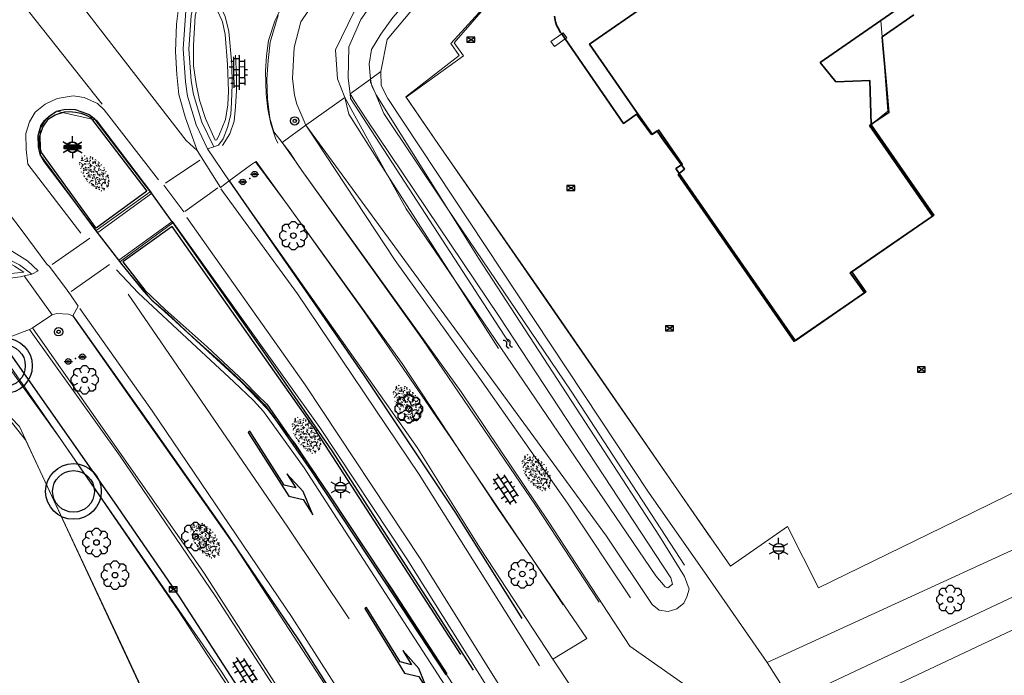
# Model space of a CAD drawing. Header units: metres. Extents: x 181682 to 183922, y 386244 to 387136.
# Tile 35 of 62: x 182742 to 182813, y 386565 to 386613. Entities that reach past the tile are written whole.
import ezdxf
from ezdxf.enums import TextEntityAlignment as Align

# ---------------------------------------------------------------- set-up
doc = ezdxf.new("R2010")
doc.units = ezdxf.units.M
doc.linetypes.add('IE-TERREINAFSCHEIDING', pattern=[10, 8, -2])
for name, color, linetype, lineweight in [('B-WE-GR-BOOM-S', 251, 'Continuous', 25), ('B-WE-GR-HAAG-G', 251, 'GR-HAAG1', 13), ('B-WE-GW-WATERGANG_INSTEEK-G', 251, 'Continuous', 18), ('B-WE-GW-WATERGANG_SLOOT_BODEM-G', 251, 'Continuous', 18), ('B-WE-IE-TERREINAFSCHEIDING-G', 251, 'IE-TERREINAFSCHEIDING', 18), ('B-WE-IE-TERREINAFSCHEIDING_KUNSTMATIG_MUUR-GV', 251, 'IE-TERREINAFSCHEIDING-KUNSTMATIG-DICHT', 18), ('B-WE-KL-ET_LS_OV_LICHTMAST-S', 251, 'Continuous', 25), ('B-WE-OG-TOPOGRAFIE_BEBOUWING-G', 251, 'Continuous', 35), ('B-WE-OG-TOPOGRAFIE_BEBOUWING-GV', 251, 'Continuous', 35), ('B-WE-OG-TOPOGRAFIE_BEBOUWING_LUIFEL-GV', 251, 'Continuous', 18), ('B-WE-OG-TOPOGRAFIE_TERREIN_GROEN-GV', 251, 'Continuous', 18), ('B-WE-OG-TOPOGRAFIE_TERREIN_GROEN-SV', 251, 'Continuous', 25), ('B-WE-OG-TOPOGRAFIE_TERREIN_ONBEGROEID-GV', 251, 'Continuous', 18), ('B-WE-OG-TOPOGRAFIE_WATER-GV', 251, 'Continuous', 18), ('B-WE-OG-TOPOGRAFIE_WATER-SV', 251, 'Continuous', 25), ('B-WE-OG-TOPOGRAFIE_WEG_BERM-GV', 251, 'Continuous', 18), ('B-WE-OG-TOPOGRAFIE_WEG_RIJWEG-G', 251, 'Continuous', 25), ('B-WE-OG-TOPOGRAFIE_WEG_RIJWEG-GV', 251, 'Continuous', 18), ('B-WE-OG-TOPOGRAFIE_WEG_RIJWIELPAD-G', 251, 'Continuous', 18), ('B-WE-OG-TOPOGRAFIE_WEG_RIJWIELPAD-GV', 251, 'Continuous', 18), ('B-WE-OG-TOPOGRAFIE_WEG_RIJWIELPAD-SV', 251, 'Continuous', 25), ('B-WE-OG-TOPOGRAFIE_WEG_VERHARD-G', 251, 'Continuous', 18), ('B-WE-OG-TOPOGRAFIE_WEG_VERKEERSEILAND-SV', 251, 'Continuous', 25), ('B-WE-RI-DRAINAGE_PUT-S', 251, 'Continuous', 25), ('B-WE-RI-HWA_KOLK-S', 251, 'Continuous', 25), ('B-WE-VH-GOOT-G', 251, 'Continuous', 25), ('B-WE-VH-KANTOPSLUITING-G', 251, 'Continuous', 25), ('B-WE-VW-MARKERING-G', 251, 'Continuous', 18), ('B-WE-VW-MARKERING_PIJL-S', 251, 'Continuous', 25), ('B-WE-VW-VERKEERSTEKEN_BORD-S', 251, 'Continuous', 25), ('B-WE-VW-VERKEERSTEKEN_DRAAGCONSTRUCTIE-S', 251, 'Continuous', 25)]:
    doc.layers.add(name, color=color, linetype=linetype, lineweight=lineweight)
doc.styles.add('NLCS-ISO', font='NLCS-ISO.ttf')
doc.linetypes.add('GR-HAAG1', pattern='A,6,[176,NLCS.SHX,S=0.125,R=0,X=0,Y=0],-2', length=8)
doc.linetypes.add('IE-TERREINAFSCHEIDING-KUNSTMATIG-DICHT', pattern='A,8,-1,[82,NLCS.SHX,S=0.75,R=90,X=0,Y=0],-1', length=10)

# ---------------------------------------------------------------- blocks, each defined once
blk = doc.blocks.new('SIE-WEG_STRAATNAAMBORD_PAAL-SO')
for points in [[(-0.6, 0.12, 0), (0.6, 0.12, 0), (0.6, -0.12, 0), (-0.6, -0.12, 0)], [(-0.534, 0.054, 0), (0.534, 0.054, 0), (0.534, -0.054, 0), (-0.534, -0.054, 0)], [(-0.534, 0.054, 0), (-0.534, -0.054, 0), (0.534, -0.054, 0), (0.534, 0.054, 0)]]:
    blk.add_polyline3d(points, close=True)
for points in [[(-0.588, 0.058, 0), (-0.588, -0.058, 0)], [(-0.564, -0.058, 0), (-0.564, 0.058, 0)], [(-0.564, -0.058, 0), (-0.564, 0.058, 0)], [(0.538, 0.108, 0), (-0.538, 0.108, 0)], [(-0.538, 0.084, 0), (0.538, 0.084, 0)], [(-0.538, 0.084, 0), (0.538, 0.084, 0)], [(0.564, 0.058, 0), (0.564, -0.058, 0)], [(0.564, 0.058, 0), (0.564, -0.058, 0)], [(0.588, -0.058, 0), (0.588, 0.058, 0)], [(0.538, -0.084, 0), (-0.538, -0.084, 0)], [(0.538, -0.084, 0), (-0.538, -0.084, 0)], [(-0.538, -0.108, 0), (0.538, -0.108, 0)]]:
    blk.add_polyline3d(points)
for centre, radius, start, end in [((-0.538, 0.058), 0.0499, 90, 180), ((-0.538, 0.058), 0.0259, 90, 180), ((-0.538, 0.058), 0.0259, 90, 180), ((0.538, 0.058), 0.0499, 0, 90), ((0.538, 0.058), 0.0259, 0, 90), ((0.538, 0.058), 0.0259, 0, 90), ((-0.538, -0.058), 0.0499, 180, 270), ((-0.538, -0.058), 0.0259, 180, 270), ((-0.538, -0.058), 0.0259, 180, 270), ((0.538, -0.058), 0.0499, 270, 0), ((0.538, -0.058), 0.0259, 270, 0), ((0.538, -0.058), 0.0259, 270, 0)]:
    blk.add_arc(centre, radius, start, end)
blk = doc.blocks.new('SIE-WEG_VERKEERSBORD_ROND-SO')
for radius in [0.3, 0.3, 0.12]:
    blk.add_circle((0, 0), radius)
blk = doc.blocks.new('B-SIE-WEG_LICHTMAST-SO')
at = {"ltscale": 0.1}
for p, q in [((0, 0.386), (0, 0.772)), ((-0.334, 0.193), (-0.668, 0.386)), ((0.334, 0.193), (0.668, 0.386)), ((-0.334, -0.193), (-0.668, -0.386)), ((0, -0.386), (0, -0.772)), ((0.334, -0.193), (0.668, -0.386))]:
    blk.add_line(p, q, dxfattribs=at)
at = {"flags": 128}
for points in [[(-0.354, 0.152), (0.354, 0.152)], [(-0.354, -0.152), (0.354, -0.152)]]:
    blk.add_lwpolyline(points, dxfattribs=at)
at = {"ltscale": 0.1}
blk.add_circle((0, 0), 0.386, dxfattribs=at)
at = {"style": 'NLCS-ISO'}
blk.add_attdef('TYPE', text='', height=0.549, dxfattribs=at).set_placement((0, 0.772), align=Align.BOTTOM_CENTER)
blk = doc.blocks.new('SIE-WEG_VERKEERSBORD_PAAL-SO')
blk.add_line((-0.3, 0), (0.3, 0))
for radius in [0.2, 0.0745]:
    blk.add_circle((0, 0), radius)
blk = doc.blocks.new('B-SRI-KOLK_COMBINATIE-SO')
for p, q in [((-0.28125, 0), (0.28125, 0.375)), ((0.28125, 0), (-0.28125, 0.375))]:
    blk.add_line(p, q)
at = {"flags": 128}
blk.add_lwpolyline([(-0.28125, 0), (0.28125, 0), (0.28125, 0.375), (-0.28125, 0.375)], close=True, dxfattribs=at)
blk = doc.blocks.new('SRI-DRAIN_PUT-SO')
at = {"lineweight": -3}
for radius in [2, 1.5]:
    blk.add_circle((0, 0), radius, dxfattribs=at)
blk = doc.blocks.new('SGR-BOOM_01')
at = {"layer": 'B-WE-GR-BOOM-S'}
for points in [[(-0.33, 0.795, 0), (-0.619, 0.795, 0), (-0.795, 0.619, 0), (-0.795, 0.33, 0)], [(0.25, 0.5, 0), (0.375, 0.75, 0), (0.125, 1, 0), (-0.125, 1, 0), (-0.375, 0.75, 0), (-0.25, 0.5, 0)], [(0.795, 0.33, 0), (0.795, 0.619, 0), (0.619, 0.795, 0), (0.33, 0.795, 0)], [(-0.5, 0.25, 0), (-0.75, 0.375, 0), (-1, 0.125, 0), (-1, -0.125, 0), (-0.75, -0.375, 0), (-0.5, -0.25, 0)], [(0.5, -0.25, 0), (0.75, -0.375, 0), (1, -0.125, 0), (1, 0.125, 0), (0.75, 0.375, 0), (0.5, 0.25, 0)], [(-0.795, -0.33, 0), (-0.795, -0.619, 0), (-0.619, -0.795, 0), (-0.33, -0.795, 0)], [(-0.25, -0.5, 0), (-0.375, -0.75, 0), (-0.125, -1, 0), (0.125, -1, 0), (0.375, -0.75, 0), (0.25, -0.5, 0)], [(0.33, -0.795, 0), (0.619, -0.795, 0), (0.795, -0.619, 0), (0.795, -0.33, 0)]]:
    blk.add_polyline3d(points, dxfattribs=at)
blk.add_circle((0, 0), 0.2, dxfattribs=at)
blk.add_circle((0, 0), 0.2, dxfattribs=at)
blk = doc.blocks.new('B-SVW-MARKERING_PIJL_LA_7.5')
blk.add_polyline3d([(0, 0, 0), (0, -0.075, 0), (5.45, -0.075, 0), (6.2, 0.675, 0), (7.5, 0.675, 0), (5.7, 0.975, 0), (4, 0.675, 0), (5.2, 0.675, 0), (4.6, 0.075, 0), (0, 0.075, 0)], close=True)
blk = doc.blocks.new('SGR-GRAS_01-SO')
at = {"ltscale": 0.1}
for p, q in [((-0.576, 0.919), (-0.64, 0.957)), ((-0.562, 0.919), (-0.509, 0.972)), ((-0.212, 0.998), (-0.269, 1.031)), ((0.073, 0.993), (0.138, 1.031)), ((0.594, 0.925), (0.522, 0.945)), ((-1.964, -0.07), (-1.977, 0.004)), ((-1.93, 0.188), (-1.925, 0.244)), ((-1.893, 0.237), (-1.921, 0.253)), ((-1.668, 0.023), (-1.595, 0.043)), ((-1.596, 0.241), (-1.649, 0.294)), ((-1.53, 0.316), (-1.595, 0.353)), ((-1.448, 0.644), (-1.521, 0.664)), ((-1.517, 0.187), (-1.442, 0.187)), ((-1.469, 0.576), (-1.482, 0.65)), ((-1.358, 0.206), (-1.431, 0.226)), ((-1.427, 0.476), (-1.354, 0.496)), ((-1.421, 0.131), (-1.356, 0.168)), ((-1.369, 0.009), (-1.382, 0.083)), ((-1.375, 0.106), (-1.322, 0.159)), ((-1.334, 0.111), (-1.328, 0.186)), ((-1.302, 0.761), (-1.324, 0.774)), ((-1.284, 0.684), (-1.278, 0.759)), ((-1.167, 0.395), (-1.232, 0.432)), ((-1.172, 0.241), (-1.225, 0.294)), ((-1.154, 0.647), (-1.207, 0.7)), ((-1.112, 0.172), (-1.04, 0.192)), ((-1.032, 0.028), (-1.097, 0.066)), ((-0.939, 0.84), (-1.004, 0.878)), ((-0.968, 0.512), (-0.915, 0.565)), ((-0.893, 0.496), (-0.965, 0.515)), ((-0.942, 0.187), (-0.867, 0.187)), ((-0.923, 0.418), (-0.858, 0.456)), ((-0.892, 0.812), (-0.817, 0.812)), ((-0.873, 0.655), (-0.886, 0.729)), ((-0.803, 0.057), (-0.875, 0.077)), ((-0.871, 0.625), (-0.799, 0.644)), ((-0.804, 0.474), (-0.869, 0.511)), ((-0.747, 0.241), (-0.8, 0.294)), ((-0.773, 0.089), (-0.786, 0.163)), ((-0.73, 0.647), (-0.783, 0.7)), ((-0.739, 0.034), (-0.732, 0.109)), ((-0.669, 0.107), (-0.734, 0.145)), ((-0.689, 0.607), (-0.682, 0.682)), ((-0.557, 0.321), (-0.485, 0.34)), ((-0.441, 0.553), (-0.506, 0.59)), ((-0.427, 0.785), (-0.499, 0.804)), ((-0.425, 0.706), (-0.36, 0.743)), ((-0.337, 0.347), (-0.41, 0.366)), ((-0.323, 0.241), (-0.376, 0.294)), ((-0.306, 0.186), (-0.371, 0.224)), ((-0.367, 0.187), (-0.292, 0.187)), ((-0.305, 0.647), (-0.358, 0.7)), ((-0.317, 0.812), (-0.242, 0.812)), ((-0.316, 0.774), (-0.244, 0.793)), ((-0.278, 0.735), (-0.291, 0.809)), ((-0.243, 0.017), (-0.17, 0.036)), ((-0.178, 0.169), (-0.191, 0.242)), ((-0.078, 0.632), (-0.143, 0.669)), ((-0.143, -0.043), (-0.137, 0.032)), ((-0.093, 0.53), (-0.087, 0.604)), ((-0.085, 0.159), (-0.032, 0.212)), ((-0.069, 0.189), (-0.004, 0.227)), ((0.057, 0.265), (-0.008, 0.303)), ((-0.002, 0.47), (0.071, 0.489)), ((0.101, 0.241), (0.048, 0.294)), ((0.128, 0.636), (0.056, 0.656)), ((0.119, 0.647), (0.066, 0.7)), ((0.218, 0.198), (0.146, 0.217)), ((0.208, 0.187), (0.283, 0.187)), ((0.286, 0.711), (0.221, 0.748)), ((0.239, 0.923), (0.312, 0.942)), ((0.258, 0.812), (0.333, 0.812)), ((0.317, 0.814), (0.304, 0.888)), ((0.313, 0.166), (0.385, 0.185)), ((0.322, 0.565), (0.375, 0.618)), ((0.42, 0.344), (0.355, 0.382)), ((0.417, 0.248), (0.404, 0.322)), ((0.429, 0.477), (0.494, 0.514)), ((0.526, 0.241), (0.472, 0.294)), ((0.543, 0.647), (0.49, 0.7)), ((0.555, -0.022), (0.49, 0.015)), ((0.502, 0.452), (0.509, 0.527)), ((0.554, 0.619), (0.626, 0.638)), ((0.649, 0.79), (0.584, 0.827)), ((0.684, 0.487), (0.611, 0.507)), ((0.774, 0.049), (0.701, 0.069)), ((0.784, 0.423), (0.719, 0.461)), ((0.783, 0.187), (0.858, 0.187)), ((0.833, 0.812), (0.908, 0.812)), ((0.918, 0.057), (0.853, 0.094)), ((0.868, 0.315), (0.941, 0.334)), ((0.95, 0.241), (0.897, 0.294)), ((0.912, 0.894), (0.907, 0.925)), ((0.967, 0.647), (0.914, 0.7)), ((0.927, 0.764), (0.992, 0.802)), ((1.012, 0.869), (0.947, 0.906)), ((1.012, 0.328), (0.999, 0.402)), ((1.15, 0.777), (1.077, 0.796)), ((1.147, 0.502), (1.082, 0.54)), ((1.098, 0.375), (1.104, 0.45)), ((1.109, 0.767), (1.182, 0.787)), ((1.239, 0.338), (1.167, 0.358)), ((1.183, 0.011), (1.255, 0.03)), ((1.206, 0.212), (1.259, 0.265)), ((1.282, 0.136), (1.217, 0.173)), ((1.283, 0.248), (1.348, 0.286)), ((1.374, 0.241), (1.321, 0.294)), ((1.392, 0.647), (1.339, 0.7)), ((1.358, 0.187), (1.433, 0.187)), ((1.424, 0.463), (1.496, 0.483)), ((1.51, 0.581), (1.445, 0.619)), ((1.645, 0.215), (1.58, 0.252)), ((1.607, 0.407), (1.594, 0.481)), ((1.693, 0.298), (1.7, 0.373)), ((1.795, 0.19), (1.722, 0.209)), ((1.738, 0.159), (1.81, 0.179)), ((1.798, 0.241), (1.745, 0.294)), ((1.933, 0.187), (1.948, 0.187)), ((-1.918, -0.157), (-1.854, -0.119)), ((-1.824, -0.083), (-1.897, -0.064)), ((-1.759, -0.13), (-1.823, -0.092)), ((-1.782, -0.301), (-1.729, -0.248)), ((-1.624, -0.496), (-1.689, -0.459)), ((-1.631, -0.572), (-1.684, -0.519)), ((-1.613, -0.166), (-1.667, -0.113)), ((-1.567, -0.438), (-1.492, -0.438)), ((-1.535, -0.657), (-1.498, -0.636)), ((-1.395, -0.051), (-1.46, -0.013)), ((-1.385, -0.462), (-1.378, -0.387)), ((-1.353, -0.281), (-1.281, -0.261)), ((-1.269, -0.232), (-1.341, -0.212)), ((-1.261, -0.417), (-1.326, -0.38)), ((-1.269, -0.557), (-1.282, -0.483)), ((-1.207, -0.572), (-1.26, -0.519)), ((-1.179, -0.67), (-1.252, -0.651)), ((-1.189, -0.166), (-1.242, -0.113)), ((-1.126, -0.784), (-1.191, -0.746)), ((-1.065, -0.386), (-1, -0.348)), ((-1.039, -0.585), (-0.967, -0.565)), ((-0.992, -0.438), (-0.917, -0.438)), ((-0.897, -0.338), (-0.962, -0.301)), ((-0.898, -0.654), (-0.845, -0.601)), ((-0.836, -0.943), (-0.853, -0.926)), ((-0.783, -0.572), (-0.836, -0.519)), ((-0.763, -0.705), (-0.828, -0.667)), ((-0.765, -0.166), (-0.818, -0.113)), ((-0.798, -0.132), (-0.726, -0.112)), ((-0.789, -0.539), (-0.782, -0.464)), ((-0.713, -0.381), (-0.786, -0.361)), ((-0.725, -0.889), (-0.652, -0.869)), ((-0.709, -0.902), (-0.644, -0.864)), ((-0.624, -0.819), (-0.696, -0.799)), ((-0.674, -0.477), (-0.687, -0.403)), ((-0.534, -0.259), (-0.599, -0.222)), ((-0.567, -0.098), (-0.502, -0.061)), ((-0.491, -0.248), (-0.438, -0.195)), ((-0.484, -0.436), (-0.411, -0.416)), ((-0.399, -0.626), (-0.464, -0.588)), ((-0.376, -0.979), (-0.429, -0.926)), ((-0.417, -0.438), (-0.342, -0.438)), ((-0.358, -0.572), (-0.411, -0.519)), ((-0.341, -0.166), (-0.394, -0.113)), ((-0.248, -0.091), (-0.32, -0.072)), ((-0.171, -0.18), (-0.236, -0.143)), ((-0.158, -0.529), (-0.23, -0.51)), ((-0.211, -0.614), (-0.146, -0.577)), ((-0.193, -0.616), (-0.187, -0.541)), ((-0.169, -0.74), (-0.097, -0.72)), ((-0.036, -0.547), (-0.101, -0.509)), ((-0.078, -0.398), (-0.091, -0.324)), ((0.048, -0.979), (-0.005, -0.926)), ((0.021, -0.964), (0.008, -0.89)), ((0.066, -0.572), (0.013, -0.519)), ((0.084, -0.166), (0.031, -0.113)), ((0.099, -0.913), (0.034, -0.876)), ((0.072, -0.287), (0.144, -0.268)), ((0.192, -0.101), (0.127, -0.064)), ((0.158, -0.438), (0.233, -0.438)), ((0.308, -0.24), (0.235, -0.221)), ((0.327, -0.468), (0.262, -0.43)), ((0.287, -0.327), (0.352, -0.289)), ((0.397, -0.678), (0.325, -0.659)), ((0.386, -0.591), (0.459, -0.572)), ((0.393, -0.601), (0.446, -0.548)), ((0.462, -0.834), (0.397, -0.797)), ((0.402, -0.693), (0.409, -0.618)), ((0.472, -0.979), (0.419, -0.926)), ((0.49, -0.572), (0.437, -0.519)), ((0.452, -0.12), (0.459, -0.046)), ((0.508, -0.166), (0.455, -0.113)), ((0.517, -0.318), (0.504, -0.244)), ((0.617, -0.884), (0.604, -0.81)), ((0.69, -0.389), (0.625, -0.351)), ((0.627, -0.138), (0.7, -0.119)), ((0.643, -0.843), (0.708, -0.806)), ((0.701, -0.895), (0.773, -0.876)), ((0.733, -0.438), (0.808, -0.438)), ((0.825, -0.755), (0.76, -0.718)), ((0.785, -0.039), (0.85, -0.002)), ((0.863, -0.389), (0.791, -0.37)), ((0.799, -0.195), (0.852, -0.142)), ((0.856, -0.938), (0.844, -0.926)), ((0.914, -0.572), (0.861, -0.519)), ((0.932, -0.166), (0.879, -0.113)), ((0.953, -0.827), (0.88, -0.808)), ((0.942, -0.442), (1.014, -0.423)), ((1.053, -0.31), (0.988, -0.272)), ((0.998, -0.77), (1.004, -0.696)), ((1.048, -0.198), (1.054, -0.123)), ((1.112, -0.239), (1.099, -0.165)), ((1.188, -0.676), (1.123, -0.639)), ((1.141, -0.556), (1.206, -0.518)), ((1.212, -0.805), (1.199, -0.731)), ((1.329, -0.1), (1.256, -0.08)), ((1.256, -0.746), (1.328, -0.727)), ((1.339, -0.572), (1.286, -0.519)), ((1.356, -0.166), (1.303, -0.113)), ((1.308, -0.438), (1.383, -0.438)), ((1.419, -0.538), (1.346, -0.518)), ((1.416, -0.231), (1.351, -0.193)), ((1.551, -0.597), (1.486, -0.56)), ((1.497, -0.293), (1.569, -0.274)), ((1.639, -0.268), (1.704, -0.231)), ((1.643, -0.275), (1.65, -0.2)), ((1.684, -0.547), (1.736, -0.495)), ((1.707, -0.159), (1.694, -0.085)), ((1.713, -0.522), (1.71, -0.519)), ((1.779, -0.152), (1.715, -0.114)), ((1.781, -0.166), (1.728, -0.113)), ((1.884, -0.248), (1.812, -0.229)), ((-0.582, -0.994), (-0.587, -0.97)), ((-0.265, -0.992), (-0.33, -0.955)), ((-0.068, -0.968), (-0.141, -0.948)), ((-0.014, -1.008), (0.039, -0.955)), ((0.172, -1.037), (0.218, -1.024))]:
    blk.add_line(p, q, dxfattribs=at)
at = {"ltscale": 0.1, "style": 'NLCS-ISO'}
blk.add_attdef('TYPE', text='', height=0.5, dxfattribs=at).set_placement((3.471, -0.016), align=Align.MIDDLE_CENTER)
blk = doc.blocks.new('SOG-TOPOGRAFIE_WATER-SO')
at = {"flags": 128}
for points in [[(-1.26, 0.28), (-1.21, 0.35, -0.538831), (-0.21, 0.37, 0.605168), (0.63, 0.46, -4.035705)], [(-1.44, -0.36), (-1.4, -0.29, -0.538831), (-0.39, -0.27, 0.605168), (0.44, -0.17, -4.035705)]]:
    blk.add_lwpolyline(points, format="xyb", dxfattribs=at)
blk = doc.blocks.new('SVH-BSS_OPENGESTRAAT_KL-SO')
for p, q in [((-1.688, 0.087), (-1.593, 0.087)), ((-1.593, 0.087), (-0.018, 0.087)), ((-1.33, -0.438), (-1.33, 0.087)), ((-1.243, 0.612), (-0.018, 0.612)), ((-1.068, 0.087), (-1.068, 0.612)), ((-0.543, 0.087), (-0.543, 0.612)), ((-0.28, 0.612), (-0.28, 0.888)), ((-0.28, -0.438), (-0.28, 0.087)), ((-0.018, 0.612), (1.243, 0.612)), ((-0.018, 0.087), (1.557, 0.087)), ((0.245, 0.612), (0.245, 0.891)), ((0.245, -0.438), (0.245, 0.087)), ((0.507, 0.087), (0.507, 0.612)), ((1.032, 0.087), (1.032, 0.612)), ((1.295, -0.438), (1.295, 0.087)), ((1.557, 0.087), (1.688, 0.087)), ((-1.482, -0.438), (-0.018, -0.438)), ((-1.068, -0.699), (-1.068, -0.438)), ((-0.543, -0.853), (-0.543, -0.438)), ((-0.018, -0.438), (1.482, -0.438)), ((0.507, -0.859), (0.507, -0.438)), ((1.032, -0.714), (1.032, -0.438))]:
    blk.add_line(p, q)

msp = doc.modelspace()

# ---------------------------------------------------------------- linework, layer by layer
at = {"layer": 'B-WE-GR-HAAG-G'}
msp.add_polyline3d([(182735.922, 386587.31, 26.455), (182739.754, 386585.52, 26.019), (182739.975, 386585.242, 26.041), (182742.317, 386582.302, 26.277), (182743.373, 386580.049, 26.27), (182749.362, 386567.274, 26.231), (182758.056, 386548.521, 25.804), (182763.716, 386536.377, 25.639), (182769.216, 386523.086, 25.561)], dxfattribs=at)
at = {"layer": 'B-WE-GW-WATERGANG_INSTEEK-G'}
for points in [[(182789.668, 386573.303, 25.788), (182781.534, 386585.81, 25.621), (182772.711, 386598.831, 25.539), (182772.318, 386599.411, 25.535), (182768.062, 386605.784, 25.526), (182767.441, 386607.257, 25.545), (182767.432, 386607.279, 25.545), (182767.181, 386607.872, 25.553), (182767.111, 386608.038, 25.555), (182767.096, 386608.249, 25.561)], [(182762.461, 386604.946, 26.657), (182763.168, 386603.873, 26.644), (182768.879, 386595.2, 26.541), (182774.956, 386586.716, 26.245), (182781.266, 386577.767, 26.111), (182785.789, 386570.949, 26.069)]]:
    msp.add_polyline3d(points, dxfattribs=at)
at = {"layer": 'B-WE-GW-WATERGANG_SLOOT_BODEM-G'}
for points in [[(182776.298, 386588.882, 24.545), (182773.163, 386593.792, 24.545), (182768.339, 386601.345, 24.545), (182765.544, 386605.723, 24.545), (182765.26, 386606.926, 24.485)], [(182765.634, 386607.196, 24.504), (182765.673, 386606.854, 24.489), (182777.036, 386589.356, 24.537)]]:
    msp.add_polyline3d(points, dxfattribs=at)
at = {"layer": 'B-WE-IE-TERREINAFSCHEIDING-G'}
msp.add_polyline3d([(182767.852, 386608.793, 25.555), (182768.302, 386611.112, 25.726), (182784.082, 386629.896, 25.916), (182797.868, 386645.744, 25.678)], dxfattribs=at)
at = {"layer": 'B-WE-IE-TERREINAFSCHEIDING_KUNSTMATIG_MUUR-GV'}
msp.add_polyline3d([(182781.099, 386611.145, 0), (182781.228, 386611.234, 0), (182780.957, 386611.576, 0), (182780.852, 386611.504, 0), (182780.074, 386610.966, 0), (182780.321, 386610.61, 0), (182781.099, 386611.145, 0)], dxfattribs=at)
at = {"layer": 'B-WE-OG-TOPOGRAFIE_BEBOUWING-G'}
for points in [[(182780.33, 386612.784, 35.922), (182780.409, 386612.369, 35.922), (182780.486, 386612.137, 35.922), (182780.562, 386611.958, 35.925), (182780.773, 386611.619, 35.919), (182780.852, 386611.504, 35.92), (182781.099, 386611.145, 35.924), (182785.282, 386605.071, 35.991), (182785.874, 386605.469, 35.994), (182786.235, 386605.723, 36.754), (182787.304, 386604.282, 36.746), (182787.342, 386604.306, 36.745), (182787.701, 386604.531, 36.74), (182787.706, 386604.523, 36.731), (182788.178, 386603.828, 35.955), (182789.45, 386602.095, 35.998)], [(182789.45, 386602.095, 35.998), (182789.673, 386601.79, 36.006), (182789.3, 386601.469, 33.74), (182789.228, 386601.407, 33.3), (182797.549, 386589.395, 33.312), (182797.624, 386589.447, 33.311), (182802.603, 386592.896, 33.255), (182801.582, 386594.323, 33.258), (182806.407, 386597.648, 33.251), (182807.504, 386598.403, 33.249), (182807.502, 386598.406, 33.249), (182802.973, 386604.919, 33.255), (182803.097, 386605.003, 32.848), (182803.279, 386605.126, 32.25), (182804.36, 386605.854, 28.706), (182804.184, 386607.795, 28.706), (182803.925, 386610.693, 35.279), (182803.873, 386611.281, 36.611), (182803.88, 386611.286, 36.611), (182806.165, 386612.881, 36.668)]]:
    msp.add_polyline3d(points, dxfattribs=at)
at = {"layer": 'B-WE-OG-TOPOGRAFIE_BEBOUWING-GV'}
for points in [[(182787.273, 386613.845, 0), (182782.857, 386610.775, 0), (182786.211, 386605.937, 0), (182787.342, 386604.306, 0), (182787.359, 386604.282, 0), (182787.706, 386604.523, 0), (182787.811, 386604.596, 0), (182789.508, 386602.135, 0), (182789.45, 386602.095, 0), (182789.056, 386601.822, 0), (182789.3, 386601.469, 0), (182797.624, 386589.447, 0), (182797.628, 386589.442, 0), (182802.702, 386592.953, 0), (182801.706, 386594.392, 0), (182806.407, 386597.648, 0), (182807.502, 386598.406, 0), (182807.601, 386598.474, 0), (182803.098, 386604.977, 0)], [(182799.435, 386609.442, 0), (182803.791, 386612.466, 0), (182805.587, 386613.713, 0)], [(182803.098, 386604.977, 0), (182803.097, 386605.003, 0), (182802.994, 386608.145, 0), (182800.555, 386608.065, 0), (182799.435, 386609.442, 0)]]:
    msp.add_polyline3d(points, dxfattribs=at)
at = {"layer": 'B-WE-OG-TOPOGRAFIE_BEBOUWING_LUIFEL-GV'}
msp.add_polyline3d([(182803.098, 386604.977, 0), (182803.279, 386605.126, 0), (182804.285, 386605.949, 0), (182803.925, 386610.693, 0), (182803.88, 386611.286, 0), (182803.791, 386612.466, 0), (182803.791, 386612.467, 0), (182799.435, 386609.442, 0)], dxfattribs=at)
at = {"layer": 'B-WE-OG-TOPOGRAFIE_TERREIN_GROEN-GV'}
for p, q in [((182767.096, 386608.249, 25.561), (182767.852, 386608.793, 25.555)), ((182760.763, 386603.7, 26.888), (182762.461, 386604.946, 26.507)), ((182795.624, 386566.292), (182797.352, 386563.551))]:
    msp.add_line(p, q, dxfattribs=at)
for points in [[(182767.852, 386608.793, 25.555), (182767.862, 386607.787, 0), (182768.352, 386606.851, 0), (182787.097, 386578.548, 0), (182791.319, 386572.48, 0), (182795.624, 386566.292, 0)], [(182787.333, 386481.401, 0), (182770.762, 386517.927, 0), (182761.776, 386540.168, 0), (182760.821, 386542.531, 0), (182743.373, 386580.049, 0), (182741.872, 386583.277, 0), (182739.975, 386585.242, 0), (182737.292, 386586.51, 0), (182735.922, 386587.31, 26.455)], [(182795.624, 386566.292, 0), (182823.514, 386579.109, 0), (182834.097, 386582.146, 0), (182840.796, 386584.071, 0), (182841.035, 386583.146, 0), (182841.902, 386582.51, 0), (182843.665, 386582.944, 0), (182845.399, 386583.955, 0), (182848.607, 386584.359, 0), (182851.092, 386584.244, 0), (182853.173, 386583.579, 0), (182854.029, 386582.773, 0)]]:
    msp.add_polyline3d(points, dxfattribs=at)
at = {"layer": 'B-WE-OG-TOPOGRAFIE_TERREIN_ONBEGROEID-GV'}
msp.add_polyline3d([(182819.148, 386581.384, 0), (182809.227, 386576.52, 0), (182799.293, 386571.668, 0), (182797.081, 386576.076, 0), (182792.975, 386573.235, 0), (182789.17, 386578.726, 0), (182782.093, 386588.94, 0), (182772.002, 386603.561, 0), (182769.665, 386606.947, 0), (182773.782, 386609.94, 0), (182773.112, 386610.861, 0), (182777.16, 386615.528, 0), (182782.955, 386622.208, 0), (182783.024, 386622.288, 0), (182780.507, 386624.371, 0), (182780.484, 386624.39, 0), (182793.531, 386639.69, 0), (182793.672, 386639.574, 0), (182799.854, 386634.484, 0), (182805.115, 386630.152, 0), (182807.433, 386631.772, 0), (182810.844, 386626.78, 0), (182810.065, 386626.226, 0), (182814.203, 386620.235, 0)], dxfattribs=at)
at = {"layer": 'B-WE-OG-TOPOGRAFIE_WATER-GV'}
for p, q in [((182767.096, 386608.249, 25.561), (182765.634, 386607.196, 24.504)), ((182765.26, 386606.926, 24.485), (182762.461, 386604.946, 26.507))]:
    msp.add_line(p, q, dxfattribs=at)
for points in [[(182953.667, 386756.184, 24.187), (182941.693, 386749.325, 24.193), (182921.486, 386736.359, 24.169), (182885.073, 386713.373, 24.136), (182854.789, 386693.66, 24.258), (182837.135, 386682.143, 24.356), (182820.47, 386669.874, 24.353), (182809.627, 386660.66, 24.559), (182796.916, 386648.226, 24.566), (182782.073, 386631.34, 24.595), (182767.931, 386615.717, 24.56), (182765.907, 386613.065, 24.658), (182764.589, 386610.357, 24.708), (182764.725, 386608.282, 24.584), (182765.26, 386606.926, 24.485)], [(182765.634, 386607.196, 24.504), (182765.507, 386608.317, 24.554), (182765.541, 386610.573, 24.642), (182766.417, 386612.551, 24.7), (182768.411, 386615.38, 24.552), (182782.215, 386630.931, 24.53), (182797.195, 386648.004, 24.54), (182805.524, 386656.17, 24.549), (182809.773, 386660.335, 24.553), (182820.681, 386669.595, 24.309), (182837.16, 386681.797, 24.249), (182854.942, 386693.481, 24.256), (182885.102, 386713.124, 24.116), (182921.713, 386736.203, 24.251), (182941.738, 386749.044, 24.231), (182953.788, 386755.946, 24.217)], [(182762.461, 386604.946, 26.507), (182761.805, 386606.457, 26.549), (182761.638, 386607.104, 26.534), (182761.503, 386608.289, 26.498), (182761.614, 386610.54, 26.388), (182762.099, 386612.371, 26.277), (182764.22, 386615.514, 26.185), (182769.495, 386621.162, 26.376), (182776.974, 386629.02, 26.122), (182782.127, 386634.524, 26.017), (182787.642, 386640.904, 25.781), (182791.593, 386645.237, 25.676), (182796.112, 386649.77, 25.475), (182801.319, 386654.539, 25.247), (182806.266, 386659.123, 25.247), (182812.323, 386664.372, 25.195), (182817.923, 386669.091, 25.107), (182823.07, 386673.2, 25.072), (182827.595, 386676.503, 25.011), (182834.328, 386681.427, 24.967), (182839.574, 386685.103, 24.638), (182848.614, 386690.959, 24.836), (182855.501, 386695.412, 24.827)], [(182855.775, 386692.606, 24.928), (182850.079, 386688.951, 24.795), (182845.163, 386685.996, 24.798), (182837.462, 386680.606, 24.81), (182831.099, 386675.79, 24.833), (182828.32, 386673.866, 24.881), (182825.718, 386671.965, 25.097), (182824.288, 386670.481, 25.138), (182819.057, 386665.952, 25.314), (182813.157, 386660.925, 25.388), (182809.347, 386657.232, 25.454), (182803.081, 386651.581, 25.499), (182799.006, 386647.279, 25.552), (182794.734, 386643.154, 25.612), (182785.815, 386632.726, 25.636), (182775.475, 386620.342, 25.591), (182770.469, 386614.701, 25.633), (182768.723, 386612.687, 25.621), (182767.843, 386611.497, 25.612), (182767.191, 386610.377, 25.597), (182767.017, 386609.33, 25.588), (182767.096, 386608.249, 25.561)], [(182762.461, 386604.946, 26.507), (182784.066, 386575.372, 0), (182787.347, 386570.463, 0), (182787.844, 386570.062, 0), (182788.49, 386569.955, 0), (182789.114, 386570.163, 0), (182789.632, 386570.557, 0), (182789.853, 386571.023, 0), (182789.999, 386571.579, 0), (182789.684, 386572.476, 0), (182787.874, 386575.377, 0), (182774.879, 386595.376, 0), (182772.711, 386598.831, 0), (182767.511, 386607.118, 0), (182767.441, 386607.257, 0), (182767.221, 386607.696, 0), (182767.181, 386607.872, 8.132), (182767.096, 386608.249, 25.561)], [(182765.26, 386606.926, 24.485), (182765.977, 386605.621, 0), (182768.339, 386601.345, 0), (182769.68, 386598.919, 0), (182773.163, 386593.792, 0), (182787.611, 386572.522, 0), (182788.273, 386571.75, 0), (182788.468, 386571.679, 0), (182788.821, 386571.939, 0), (182788.684, 386572.381, 0), (182776.346, 386591.187, 0), (182766.79, 386605.398, 0), (182766.33, 386606.104, 0), (182765.939, 386606.72, 0), (182765.634, 386607.196, 24.504)]]:
    msp.add_polyline3d(points, dxfattribs=at)
at = {"layer": 'B-WE-OG-TOPOGRAFIE_WEG_BERM-GV'}
for points in [[(182756.251, 386604.304, 27.11), (182756.687, 386605.341, 27.11), (182756.846, 386606.396, 27.11), (182756.896, 386607.378, 27.089), (182756.827, 386609.297, 27.049), (182756.671, 386611.456, 27.069), (182756.472, 386612.381, 27.049), (182756.056, 386613.296, 27.035), (182755.036, 386614.618, 27.022), (182754.935, 386614.665, 27.008), (182754.515, 386612.789, 27.062), (182754.377, 386610.693, 27.11), (182754.39, 386609.21, 27.103), (182754.574, 386607.907, 27.089), (182754.825, 386606.747, 27.083), (182755.257, 386605.415, 27.116), (182755.935, 386603.868, 27.13), (182756.06, 386603.897, 27.123), (182756.251, 386604.304, 27.11)], [(182733.362, 386596.403, 27.023), (182734.252, 386595.734, 27.062), (182735.368, 386595.008, 27.04), (182736.576, 386594.564, 27.045), (182737.563, 386594.274, 27.04), (182738.542, 386594.119, 27.04), (182739.452, 386594.117, 27.089), (182740.593, 386594.2, 27.089), (182742.183, 386594.376, 27.133), (182741.528, 386594.814, 27.078), (182739.729, 386595.788, 27.106), (182737.933, 386596.64, 27.04), (182736.066, 386597.19, 27.007), (182734.757, 386597.419, 26.996), (182733.678, 386597.469, 27.007), (182732.431, 386597.386, 27.018), (182733.362, 386596.403, 27.023)]]:
    msp.add_polyline3d(points, dxfattribs=at)
at = {"layer": 'B-WE-OG-TOPOGRAFIE_WEG_RIJWEG-G'}
msp.add_line((182747.214, 386605.444, 27.117), (182751.278, 386600.145, 27.038), dxfattribs=at)
for points in [[(182743.381, 386602.772, 27.108), (182743.381, 386602.773, 27.108), (182743.244, 386603.382, 27.143), (182743.225, 386604.2, 27.131), (182743.357, 386604.702, 27.125), (182743.405, 386604.884, 27.123), (182743.674, 386605.279, 27.125), (182743.797, 386605.388, 27.124), (182744.107, 386605.662, 27.12), (182744.526, 386605.931, 27.123), (182744.537, 386605.938, 27.123), (182744.545, 386605.94, 27.123), (182745.066, 386606.07, 27.117), (182745.56, 386606.091, 27.123), (182745.892, 386606.058, 27.117), (182746.288, 386605.937, 27.117), (182746.896, 386605.7, 27.114), (182747.214, 386605.444, 27.117)], [(182743.381, 386602.772, 27.108), (182743.382, 386602.771, 27.108), (182745.694, 386599.619, 27.061), (182747.36, 386597.349, 27.027)], [(182756.953, 386600.941, 26.848), (182762.226, 386593.328, 26.756), (182766.606, 386586.99, 26.642), (182773.165, 386577.139, 26.41), (182777.989, 386569.471, 26.336)], [(182751.278, 386600.145, 27.038), (182751.366, 386600.024, 27.036), (182752.841, 386597.988, 27.007), (182752.898, 386597.909, 27.006)], [(182752.898, 386597.909, 27.006), (182759.496, 386588.536, 26.86), (182764.331, 386581.531, 26.699), (182774.494, 386565.749, 26.368)], [(182747.36, 386597.349, 27.027), (182748.998, 386595.233, 27.013), (182749.091, 386595.112, 27.012)], [(182749.091, 386595.112, 27.012), (182749.147, 386595.042, 27.011), (182750.786, 386592.998, 26.985), (182751.383, 386592.365, 26.976), (182751.385, 386592.362, 26.976), (182751.386, 386592.361, 26.976), (182752.5, 386591.413, 26.952), (182753.886, 386590.104, 26.902), (182755.107, 386589.003, 26.884), (182756.289, 386587.978, 26.878), (182757.834, 386586.5, 26.848), (182758.727, 386585.649, 26.818), (182759.489, 386584.843, 26.815), (182760.2, 386583.901, 26.803), (182760.267, 386583.804, 26.801), (182762.842, 386580.079, 26.732), (182768.096, 386572.154, 26.511), (182772.514, 386565.41, 26.451)], [(182745.704, 386591.232, 26.913), (182750.582, 386584.381, 26.839), (182756.553, 386575.879, 26.682), (182761.942, 386567.925, 26.525), (182767.145, 386559.655, 26.286)]]:
    msp.add_polyline3d(points, dxfattribs=at)
at = {"layer": 'B-WE-OG-TOPOGRAFIE_WEG_RIJWEG-GV'}
for p, q in [((182755.855, 386603.39, 26.968), (182755.381, 386603.232, 26.949)), ((182755.381, 386603.232, 26.949), (182756.953, 386600.941, 26.848)), ((182756.953, 386600.941, 26.848), (182756.323, 386600.465, 27.023)), ((182742.76, 386594.237, 26.952), (182742.216, 386594.096, 26.959)), ((182744.219, 386591.291, 26.946), (182742.216, 386594.096, 26.959)), ((182781.54, 386564.54), (182780.2, 386566.531))]:
    msp.add_line(p, q, dxfattribs=at)
for points in [[(182756.323, 386600.465, 27.023), (182754.642, 386603.113, 27.045), (182753.869, 386603.837, 27.061), (182748.925, 386610.227, 27.176), (182745.422, 386614.784, 27.18), (182743.961, 386616.61, 27.195), (182744.449, 386617.041, 27.149), (182744.935, 386617.442, 26.862)], [(182755.381, 386603.232, 26.949), (182754.577, 386604.959, 26.962), (182753.945, 386607.019, 26.953), (182753.815, 386608.051, 26.929), (182753.634, 386610.436, 26.911), (182753.824, 386613.178, 26.909), (182754.439, 386615.656, 26.873)], [(182755.855, 386603.39, 26.968), (182754.997, 386605.16, 26.968), (182754.393, 386607.156, 26.988), (182754.227, 386608.127, 26.961), (182754.042, 386610.414, 26.934), (182754.217, 386612.827, 26.894), (182754.549, 386614.385, 26.86), (182754.776, 386615.292, 26.88)], [(182745.536, 386592.75, 27.013), (182745.314, 386593.073, 27.02), (182744.03, 386594.772, 27.036), (182743.85, 386594.946, 27.02), (182742.081, 386597.333, 27.044), (182737.147, 386603.823, 27.188), (182735.024, 386606.471, 27.228), (182734.544, 386606.984, 27.173), (182733.619, 386607.076, 27.184), (182733.091, 386606.671, 27.166)], [(182745.694, 386599.619, 0), (182747.395, 386597.374, 0), (182747.512, 386597.219, 0), (182751.366, 386600.024, 0), (182751.401, 386600.05, 0), (182747.492, 386605.216, 0), (182747.423, 386605.303, 0), (182744.545, 386605.94, 0), (182744.526, 386605.931, 0), (182743.797, 386605.388, 0), (182743.357, 386604.702, 0), (182743.381, 386602.773, 0), (182743.382, 386602.771, 0), (182743.655, 386602.312, 0), (182745.694, 386599.619, 0)], [(182780.2, 386566.531, 0), (182775.01, 386574.47, 0), (182770.47, 386581.761, 0), (182756.953, 386600.941, 26.848)], [(182742.76, 386594.237, 26.952), (182743.213, 386594.465, 26.988), (182742.452, 386595.189, 26.959), (182740.92, 386596.134, 26.959), (182738.106, 386597.4, 26.931), (182736.25, 386597.989, 26.921), (182734.92, 386598.245, 26.94), (182733.318, 386598.332, 26.95), (182731.743, 386597.952, 26.893)], [(182732.007, 386597.453, 26.886), (182732.423, 386597.673, 26.891), (182733.479, 386597.725, 26.864), (182734.972, 386597.673, 26.88), (182736.155, 386597.412, 26.897), (182738.204, 386596.776, 26.919), (182741.875, 386594.895, 26.957), (182742.76, 386594.237, 26.952)], [(182752.882, 386598.018, 0), (182763.47, 386583.211, 0), (182769.72, 386573.761, 0), (182776.06, 386563.631, 0), (182774.38, 386562.611, 0), (182768.053, 386572.461, 0), (182767.77, 386572.901, 0), (182764.128, 386578.361, 0), (182763.156, 386579.819, 0), (182761.66, 386582.061, 0), (182761.295, 386582.518, 0), (182760.267, 386583.804, 0), (182759.694, 386584.521, 0), (182757.808, 386586.482, 0), (182752.809, 386591.081, 0), (182751.386, 386592.361, 0), (182751.383, 386592.365, 0), (182749.147, 386595.042, 0), (182749.096, 386595.116, 0), (182749.011, 386595.242, 0)], [(182749.011, 386595.242, 0), (182752.841, 386597.988, 0), (182752.882, 386598.018, 0)], [(182745.704, 386591.232, 26.913), (182746.097, 386591.936, 26.996), (182745.536, 386592.75, 27.013)], [(182744.219, 386591.291, 26.946), (182744.572, 386591.399, 26.93), (182745.397, 386591.346, 26.954), (182745.704, 386591.232, 26.913)], [(182745.704, 386591.232, 26.913), (182757.38, 386574.651, 0), (182767.72, 386558.711, 0)]]:
    msp.add_polyline3d(points, dxfattribs=at)
at = {"layer": 'B-WE-OG-TOPOGRAFIE_WEG_RIJWIELPAD-G'}
for points in [[(182760.763, 386603.7, 26.888), (182761.765, 386602.28, 26.841), (182762.184, 386601.686, 26.822), (182763.257, 386600.165, 26.772), (182770.859, 386589.494, 26.505), (182778.965, 386577.625, 26.234), (182783.536, 386570.633, 26.111)], [(182780.949, 386570.443, 26.159), (182778.768, 386573.696, 26.236), (182773.419, 386581.673, 26.424), (182773.412, 386581.683, 26.424), (182766.596, 386591.593, 26.609), (182761.207, 386599.107, 26.834), (182758.854, 386602.299, 26.911)], [(182747.36, 386597.349, 27.027), (182747.395, 386597.374, 27.027), (182751.278, 386600.145, 27.038)], [(182752.898, 386597.909, 27.006), (182749.096, 386595.116, 27.012), (182749.091, 386595.112, 27.012)], [(182742.598, 386590.239, 26.839), (182749.121, 386581.149, 26.657), (182755.983, 386571.015, 26.427), (182762.961, 386560.24, 26.213)], [(182760.343, 386559.197, 26.183), (182753.317, 386570.018, 26.445), (182744.798, 386582.411, 26.705), (182740.025, 386589.024, 26.837)]]:
    msp.add_polyline3d(points, dxfattribs=at)
at = {"layer": 'B-WE-OG-TOPOGRAFIE_WEG_RIJWIELPAD-GV'}
msp.add_line((182742.81, 386590.377, 26.852), (182744.219, 386591.291, 26.946), dxfattribs=at)
for points in [[(182754.776, 386615.292, 26.88), (182755.797, 386614.291, 26.894), (182756.267, 386613.599, 26.907), (182756.671, 386612.765, 26.887), (182756.93, 386611.675, 26.907), (182757.147, 386609.302, 26.907), (182757.158, 386607.869, 26.934), (182757.125, 386606.606, 26.954), (182757.063, 386605.704, 26.954), (182756.825, 386604.772, 26.968), (182756.514, 386603.95, 26.961), (182756.184, 386603.509, 26.988), (182755.855, 386603.39, 26.968)], [(182760.763, 386603.7, 26.888), (182760.158, 386604.459, 26.892), (182759.882, 386605.442, 26.844), (182759.698, 386606.838, 26.9), (182759.667, 386608.249, 26.876), (182759.764, 386609.587, 26.82), (182759.903, 386610.92, 26.764), (182760.461, 386612.865, 26.812)], [(182791.786, 386563.221, 0), (182785.75, 386567.481, 0), (182779.92, 386576.4, 0), (182773.62, 386585.771, 0), (182762.184, 386601.686, 0), (182761.839, 386602.166, 0), (182761.765, 386602.28, 0), (182761.333, 386602.944, 0), (182760.763, 386603.7, 26.888)], [(182756.953, 386600.941, 26.848), (182758.491, 386602.06, 26.934), (182758.854, 386602.299, 26.911), (182758.895, 386602.329, 26.911)], [(182758.895, 386602.329, 26.911), (182769.38, 386587.811, 0), (182773.412, 386581.683, 0), (182776.25, 386577.37, 0), (182778.768, 386573.696, 0), (182782.65, 386568.031, 0), (182780.2, 386566.531, 0)], [(182742.216, 386594.096, 26.959), (182741.954, 386594.028, 26.963), (182740.676, 386593.868, 27.012), (182739.82, 386593.834, 26.924), (182739.03, 386593.81, 26.919), (182738.119, 386593.852, 26.886), (182737.143, 386594.036, 26.908), (182736.383, 386594.271, 26.902), (182735.567, 386594.623, 26.897), (182734.783, 386595, 26.891), (182733.92, 386595.556, 26.897), (182733.267, 386596.105, 26.891), (182732.68, 386596.622, 26.891), (182732.007, 386597.453, 26.886)], [(182740.486, 386589.436, 26.827), (182740.643, 386589.496, 26.828), (182742.598, 386590.239, 26.839), (182742.81, 386590.377, 26.852)], [(182767.72, 386558.711, 0), (182765.19, 386557.121, 0), (182755.1, 386572.791, 0), (182742.81, 386590.377, 26.852)], [(182740.025, 386589.024, 26.837), (182740.78, 386588.26, 0), (182741.258, 386587.543, 0), (182756.43, 386565.591, 0), (182767.47, 386548.071, 0), (182767.95, 386548.361, 0), (182773.498, 386539.072, 0), (182774.153, 386537.92, 0)], [(182854.029, 386582.773, 0), (182841.737, 386580.98, 0), (182826.258, 386576.72, 0), (182817.78, 386573.121, 0), (182798.275, 386563.939, 0), (182797.352, 386563.551, 0)], [(182793.09, 386560.781, 0), (182799.258, 386562.04, 0), (182818.65, 386571.181, 0), (182820.396, 386571.985, 0), (182822.097, 386572.733, 0), (182835.137, 386577.389, 0), (182840.741, 386578.686, 0), (182854.977, 386580.656, 0), (182865.014, 386580.732, 0), (182866.946, 386580.479, 0)]]:
    msp.add_polyline3d(points, dxfattribs=at)
at = {"layer": 'B-WE-OG-TOPOGRAFIE_WEG_VERHARD-G'}
msp.add_polyline3d([(182822.553, 386620.689, 25.717), (182816.655, 386616.788, 25.728), (182816.606, 386616.756, 25.728), (182815.255, 386618.696, 25.738), (182814.19, 386620.226, 25.745), (182809.849, 386626.461, 25.777), (182806.952, 386630.621, 25.798), (182806.631, 386631.082, 25.8), (182805.197, 386630.063, 25.842), (182799.854, 386634.484, 25.803), (182793.685, 386639.588, 25.758), (182793.672, 386639.574, 25.758), (182780.507, 386624.371, 25.77), (182780.498, 386624.36, 25.77), (182782.955, 386622.208, 25.717), (182783.108, 386622.074, 25.714), (182777.16, 386615.528, 25.828), (182772.888, 386610.826, 25.91), (182773.472, 386609.959, 25.902), (182769.635, 386606.971, 25.723), (182772.002, 386603.561, 25.736), (182779.615, 386592.593, 25.776), (182789.17, 386578.726, 25.781), (182791.52, 386575.316, 25.782)], dxfattribs=at)
at = {"layer": 'B-WE-VH-GOOT-G'}
msp.add_polyline3d([(182740.486, 386589.436, 26.827), (182740.878, 386588.98, 26.729), (182748.684, 386577.829, 26.594), (182753.335, 386571.076, 26.421), (182760.699, 386559.653, 26.186)], dxfattribs=at)
at = {"layer": 'B-WE-VH-KANTOPSLUITING-G'}
for points in [[(182747.398, 386597.546, 27.152), (182743.456, 386602.985, 27.229), (182743.32, 386603.463, 27.235), (182743.324, 386604.093, 27.235), (182743.567, 386604.81, 27.253), (182743.955, 386605.393, 27.262), (182744.434, 386605.676, 27.247), (182745.127, 386605.9, 27.241), (182745.484, 386605.921, 27.238), (182745.918, 386605.871, 27.232), (182746.289, 386605.801, 27.223), (182746.678, 386605.669, 27.22), (182746.991, 386605.506, 27.214), (182751.04, 386600.197, 27.161), (182747.398, 386597.546, 27.152)], [(182773.591, 386566.882, 26.543), (182763.032, 386583.21, 26.88), (182752.863, 386597.666, 27.146), (182749.316, 386595.122, 27.134), (182750.88, 386593.077, 27.104), (182752.35, 386591.688, 27.05), (182755.362, 386589.009, 27.017), (182758.059, 386586.476, 26.964), (182758.966, 386585.559, 26.961), (182759.663, 386584.885, 26.919), (182761.295, 386582.518, 26.894), (182763.156, 386579.819, 26.866), (182763.232, 386579.708, 26.865), (182764.128, 386578.361, 26.831), (182768.053, 386572.461, 26.681), (182768.642, 386571.575, 26.659), (182772.605, 386565.491, 26.555)]]:
    msp.add_polyline3d(points, dxfattribs=at)
at = {"layer": 'B-WE-VW-MARKERING-G'}
for p, q in [((182752.385, 386600.783, 27.111), (182754.845, 386602.43, 27.032)), ((182752.255, 386600.622, 27.078), (182753.7, 386598.71, 27.062)), ((182756.142, 386600.427, 27.024), (182753.771, 386598.744, 27.029)), ((182746.938, 386596.816, 27.069), (182744.234, 386594.931, 27.057)), ((182745.59, 386592.99, 27.039), (182748.354, 386594.912, 27.081))]:
    msp.add_line(p, q, dxfattribs=at)
for points in [[(182816.547, 386670.296, 25.178), (182808.453, 386663.659, 25.329), (182806.914, 386662.397, 25.358), (182796.997, 386653.437, 25.554), (182792.389, 386648.925, 25.687), (182787.285, 386643.41, 25.843), (182778.935, 386634.19, 26.187), (182772.278, 386626.768, 26.339), (182766.075, 386619.853, 26.543), (182763.184, 386616.652, 26.626), (182761.959, 386615.23, 26.657), (182761.318, 386614.387, 26.686), (182760.742, 386613.504, 26.714), (182760.438, 386612.89, 26.714), (182760.244, 386612.497, 26.714), (182759.785, 386611.028, 26.754), (182759.623, 386609.933, 26.783), (182759.572, 386608.815, 26.807), (182759.61, 386607.171, 26.833), (182759.727, 386606.085, 26.824), (182759.937, 386605.05, 26.808), (182760.27, 386604.015, 26.812), (182760.442, 386603.657, 26.812)], [(182747.827, 386606.45, 27.206), (182741.616, 386614.327, 27.296), (182737.226, 386619.974, 27.323)], [(182753.712, 386615.416, 26.96), (182753.378, 386613.964, 26.962), (182753.165, 386612.202, 26.954), (182753.083, 386610.25, 27), (182753.19, 386608.59, 27.03), (182753.336, 386607.15, 27.04), (182753.783, 386605.551, 27.038), (182754.642, 386603.113, 27.045)], [(182756.469, 386603.487, 26.898), (182757.009, 386604.32, 26.892), (182757.304, 386605.235, 26.91), (182757.413, 386606.264, 26.906), (182757.483, 386607.434, 26.894), (182757.47, 386608.495, 26.881), (182757.41, 386609.967, 26.855)], [(182746.295, 386597.164, 27.059), (182742.487, 386602.137, 27.204), (182742.351, 386603.184, 27.221), (182742.346, 386604.352, 27.21), (182742.594, 386605.193, 27.237), (182743.017, 386605.883, 27.244), (182743.724, 386606.453, 27.224), (182744.597, 386606.851, 27.224), (182745.733, 386607.052, 27.214), (182746.535, 386606.935, 27.207), (182747.487, 386606.492, 27.204), (182747.964, 386606.038, 27.164), (182751.882, 386601, 27.078)], [(182756.349, 386600.359, 26.994), (182761.871, 386592.807, 26.886), (182770.615, 386579.821, 26.627), (182779.241, 386566.049, 26.369)], [(182753.916, 386598.312, 27.04), (182762.404, 386586.275, 26.889), (182770.73, 386573.713, 26.609), (182776.511, 386564.415, 26.446)], [(182773.251, 386563.441, 26.433), (182762.331, 386580.304, 26.861), (182759.41, 386584.352, 26.894), (182758.708, 386585.146, 26.904), (182757.291, 386586.486, 26.927), (182754.256, 386589.279, 26.988), (182750.398, 386592.887, 27.002), (182748.842, 386594.549, 27.044)], [(182765.585, 386569.431, 26.573), (182761.158, 386576.027, 26.736), (182749.681, 386592.79, 27.059)], [(182746.214, 386591.76, 26.98), (182751.419, 386584.392, 26.85), (182761.48, 386569.523, 26.572), (182768.007, 386559.268, 26.308)]]:
    msp.add_polyline3d(points, dxfattribs=at)
at = {"layer": 'B-WE-VW-VERKEERSTEKEN_BORD-S'}
for p in [(182758.425, 386601.103, 26.896), (182745.91, 386588.162, 26.834)]:
    msp.add_point(p, dxfattribs=at)

# ---------------------------------------------------------------- block references
at = {"layer": 'B-WE-GR-BOOM-S'}
for p in [(182761.564, 386597.002, 26.963), (182746.562, 386586.626, 26.842), (182769.855, 386584.567, 26.84), (182769.867, 386584.53, 26.588), (182754.533, 386575.362, 0), (182747.413, 386574.93, 26.633), (182748.741, 386572.582, 0), (182778.016, 386572.661, 26.609), (182808.774, 386570.829, 0)]:
    msp.add_blockref('SGR-BOOM_01', p, dxfattribs=at)
at = {"layer": 'B-WE-KL-ET_LS_OV_LICHTMAST-S'}
for p in [(182745.682, 386603.369, 27.14), (182745.694, 386603.339, 0), (182764.95, 386578.877, 26.856), (182796.438, 386574.481, 0)]:
    msp.add_blockref('B-SIE-WEG_LICHTMAST-SO', p, dxfattribs=at)
at = {"layer": 'B-WE-OG-TOPOGRAFIE_TERREIN_GROEN-SV'}
for p, xscale, yscale, rotation in [((182769.802, 386584.94, 10.76), 0.7499999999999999, 0.7499999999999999, 303.3442347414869), ((182762.535, 386582.633, 0), 0.75, 0.75, 303.7044997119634), ((182779.057, 386579.955, 2.322), 0.75, 0.75, 303.912421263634), ((182755.265, 386575.095, 14.955), 0.7499999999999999, 0.7499999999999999, 304.9478270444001)]:
    msp.add_blockref('SGR-GRAS_01-SO', p, dxfattribs=dict(at, xscale=xscale, yscale=yscale, rotation=rotation))
at = {"layer": 'B-WE-OG-TOPOGRAFIE_WATER-SV', "xscale": 0.375, "yscale": 0.375, "rotation": 303.2675670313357}
msp.add_blockref('SOG-TOPOGRAFIE_WATER-SO', (182777.041, 386589.106, 3.768), dxfattribs=at)
at = {"layer": 'B-WE-OG-TOPOGRAFIE_WEG_RIJWIELPAD-SV'}
for p, xscale, yscale, rotation in [((182757.601, 386608.742, 26.895), 0.7499999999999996, 0.7499999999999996, 270.4398054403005), ((182776.823, 386578.77, 1.17), 0.75, 0.75, 303.912421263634), ((182758.083, 386565.563, 5.65), 0.75, 0.75, 302.2165460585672)]:
    msp.add_blockref('SVH-BSS_OPENGESTRAAT_KL-SO', p, dxfattribs=dict(at, xscale=xscale, yscale=yscale, rotation=rotation))
at = {"layer": 'B-WE-OG-TOPOGRAFIE_WEG_VERKEERSEILAND-SV', "xscale": 0.75, "yscale": 0.75, "rotation": 307.137155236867}
msp.add_blockref('SGR-GRAS_01-SO', (182747.284, 386601.488, 0), dxfattribs=at)
at = {"layer": 'B-WE-RI-DRAINAGE_PUT-S'}
for p in [(182740.8, 386587.64, 0), (182745.76, 386578.6, 0), (182745.76, 386578.6, 0)]:
    msp.add_blockref('SRI-DRAIN_PUT-SO', p, dxfattribs=at)
at = {"layer": 'B-WE-RI-HWA_KOLK-S'}
for p in [(182774.317, 386610.901, 26.084), (182781.504, 386600.233, 0), (182788.591, 386590.144, 0), (182806.691, 386587.177, 0), (182752.923, 386571.369, 26.469)]:
    msp.add_blockref('B-SRI-KOLK_COMBINATIE-SO', p, dxfattribs=at)
at = {"layer": 'B-WE-VW-MARKERING_PIJL-S'}
for p, rotation in [((182758.368, 386582.884, 26.927), 302.570276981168), ((182766.758, 386570.219, 26.605), 301.5366145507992)]:
    msp.add_blockref('B-SVW-MARKERING_PIJL_LA_7.5', p, dxfattribs=dict(at, rotation=rotation))
at = {"layer": 'B-WE-VW-VERKEERSTEKEN_BORD-S'}
for name, p in [('SIE-WEG_VERKEERSBORD_ROND-SO', (182761.658, 386605.25, 26.612)), ('SIE-WEG_STRAATNAAMBORD_PAAL-SO', (182745.682, 386603.369, 27.14)), ('SIE-WEG_VERKEERSBORD_ROND-SO', (182744.692, 386590.081, 26.868))]:
    msp.add_blockref(name, p, dxfattribs=at)
at = {"layer": 'B-WE-VW-VERKEERSTEKEN_DRAAGCONSTRUCTIE-S'}
for p in [(182757.927, 386600.859, 26.877), (182758.78, 386601.42, 26.852), (182746.404, 386588.286, 26.863), (182745.385, 386587.95, 26.872)]:
    msp.add_blockref('SIE-WEG_VERKEERSBORD_PAAL-SO', p, dxfattribs=at)

doc.saveas('drawing.dxf')
